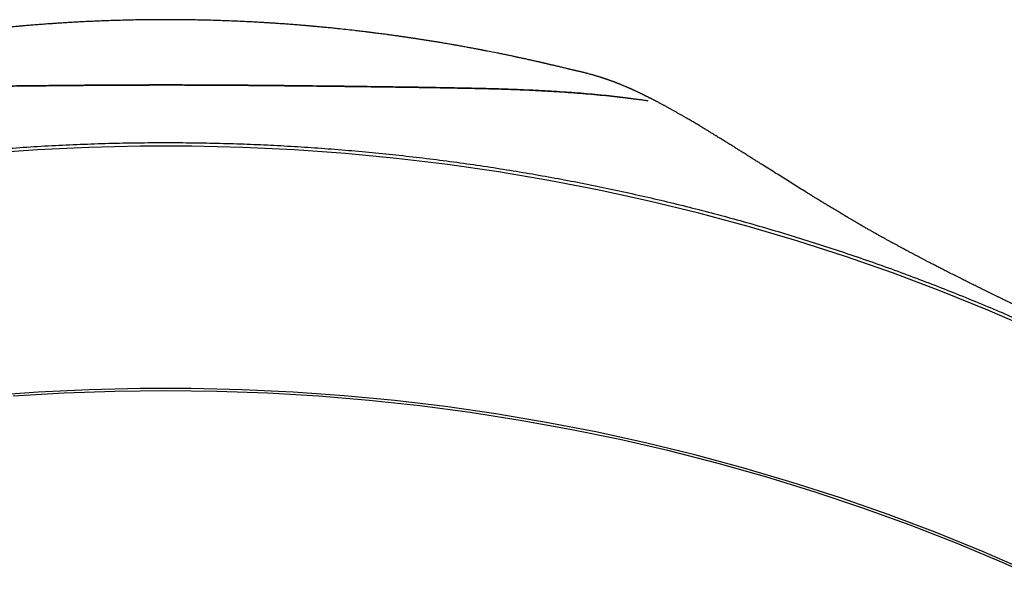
# Model space of a CAD drawing. Header units: millimetres. Extents: x 8 to 501, y 12 to 615.
# Tile 66 of 77: x 261 to 286, y 600 to 615. Entities that reach past the tile are written whole.
import ezdxf

# ---------------------------------------------------------------- set-up
doc = ezdxf.new("R2010")
doc.units = ezdxf.units.MM

msp = doc.modelspace()

# ---------------------------------------------------------------- linework, layer by layer
at = {"color": 7, "linetype": 'Continuous', "lineweight": 30}
for p, q in [((274.876, 613.681), (274.877, 613.681)), ((277.429, 612.682), (277.424, 612.684))]:
    msp.add_line(p, q, dxfattribs=at)
at = {"color": 7, "linetype": 'Continuous', "lineweight": 30, "flags": 128}
for points in [[(286.816, 606.977), (285.624, 607.494), (284.418, 607.983), (283.197, 608.442), (281.964, 608.873), (280.719, 609.274), (279.463, 609.645), (278.196, 609.986), (276.92, 610.297), (275.635, 610.577), (274.343, 610.827), (273.044, 611.046), (271.739, 611.234), (270.429, 611.39), (269.115, 611.516), (267.798, 611.61), (266.478, 611.673), (265.157, 611.705), (263.836, 611.705), (262.515, 611.673), (261.195, 611.61), (259.878, 611.516)], [(286.653, 600.79), (285.469, 601.304), (284.271, 601.788), (283.06, 602.245), (281.836, 602.672), (280.599, 603.07), (279.352, 603.438), (278.094, 603.777), (276.828, 604.085), (275.552, 604.364), (274.269, 604.611), (272.979, 604.829), (271.684, 605.015), (270.383, 605.171), (269.079, 605.295), (267.771, 605.389), (266.461, 605.451), (265.15, 605.482), (263.838, 605.482), (262.527, 605.451), (261.217, 605.388), (259.909, 605.295)], [(287.196, 600.478), (286.022, 601.003), (284.833, 601.5), (283.631, 601.969), (282.415, 602.409), (281.187, 602.82), (279.947, 603.201), (278.697, 603.553), (277.438, 603.876), (276.169, 604.168), (274.892, 604.43), (273.608, 604.661), (272.318, 604.863), (271.023, 605.033), (269.723, 605.172), (268.42, 605.281), (267.113, 605.359), (265.805, 605.405), (264.497, 605.421), (263.188, 605.405), (261.88, 605.359), (260.574, 605.281)]]:
    msp.add_lwpolyline(points, dxfattribs=at)
at = {"color": 7, "linetype": 'Continuous', "lineweight": 30}
for points, knots in [([(264.497, 614.954), (264.413, 614.954), (264.248, 614.953), (264.006, 614.951), (263.773, 614.948), (263.551, 614.943), (263.337, 614.938), (263.134, 614.932), (262.94, 614.925), (262.754, 614.918), (262.575, 614.91), (262.403, 614.902), (262.242, 614.894), (262.092, 614.885), (261.952, 614.877), (261.824, 614.869), (261.705, 614.862), (261.598, 614.854), (261.501, 614.847), (261.411, 614.841), (261.325, 614.835), (261.243, 614.828), (261.165, 614.822), (261.09, 614.816), (261.017, 614.81), (260.946, 614.804), (260.885, 614.799), (260.835, 614.795), (260.798, 614.792), (260.763, 614.789), (260.722, 614.785), (260.666, 614.78), (260.596, 614.774), (260.514, 614.766), (260.424, 614.757), (260.326, 614.748), (260.221, 614.737), (260.113, 614.726), (260.005, 614.715), (259.906, 614.704), (259.817, 614.695), (259.739, 614.686), (259.66, 614.677), (259.584, 614.668), (259.513, 614.66), (259.449, 614.652), (259.393, 614.646), (259.344, 614.64), (259.303, 614.635), (259.269, 614.63), (259.235, 614.626), (259.194, 614.621), (259.143, 614.615), (259.081, 614.607), (259.01, 614.598), (258.93, 614.587), (258.841, 614.575), (258.742, 614.562), (258.655, 614.55), (258.584, 614.54), (258.531, 614.533), (258.476, 614.525), (258.419, 614.517), (258.361, 614.509), (258.301, 614.5), (258.246, 614.492), (258.201, 614.485), (258.167, 614.48), (258.144, 614.477), (258.126, 614.474), (258.108, 614.471), (258.082, 614.467), (258.049, 614.462), (258.006, 614.456), (257.959, 614.448), (257.91, 614.441), (257.861, 614.433), (257.752, 614.416), (257.632, 614.397), (257.504, 614.376), (257.426, 614.363), (257.352, 614.35), (257.281, 614.338), (257.221, 614.328), (257.171, 614.319), (257.133, 614.313), (257.096, 614.306), (257.056, 614.299), (257.009, 614.291), (256.957, 614.282), (256.9, 614.272), (256.841, 614.261), (256.78, 614.25), (256.719, 614.239), (256.657, 614.228), (256.594, 614.216), (256.533, 614.204), (256.477, 614.194), (256.43, 614.185), (256.395, 614.178), (256.372, 614.174), (256.356, 614.171), (256.341, 614.168), (256.323, 614.164), (256.299, 614.16), (256.262, 614.153), (256.215, 614.143), (256.161, 614.133), (256.075, 614.116), (255.957, 614.092), (255.843, 614.069), (255.763, 614.053), (255.718, 614.043), (255.673, 614.034), (255.63, 614.025), (255.592, 614.017), (255.56, 614.01), (255.533, 614.005), (255.505, 613.999), (255.469, 613.991), (255.422, 613.981), (255.367, 613.969), (255.307, 613.956), (255.246, 613.943), (255.184, 613.929), (255.122, 613.916), (255.059, 613.902), (254.997, 613.888), (254.938, 613.875), (254.887, 613.863), (254.845, 613.853), (254.812, 613.846), (254.789, 613.841), (254.768, 613.836), (254.745, 613.831), (254.714, 613.823), (254.676, 613.814), (254.634, 613.805), (254.593, 613.795), (254.544, 613.784), (254.487, 613.77), (254.423, 613.755), (254.368, 613.742), (254.319, 613.73), (254.276, 613.72), (254.233, 613.71), (254.192, 613.7), (254.155, 613.691), (254.13, 613.684), (254.118, 613.681), (254.116, 613.681)], [0, 0, 0, 0, 0.023891, 0.046866, 0.068923, 0.090063, 0.110285, 0.129588, 0.147971, 0.165435, 0.182742, 0.199038, 0.214323, 0.228595, 0.241855, 0.254101, 0.265334, 0.275552, 0.284756, 0.293119, 0.301242, 0.309176, 0.316485, 0.323626, 0.3306, 0.337406, 0.343972, 0.348068, 0.351563, 0.354583, 0.358347, 0.363159, 0.370521, 0.3784, 0.386791, 0.39635, 0.406485, 0.416832, 0.427235, 0.437695, 0.445201, 0.452737, 0.460303, 0.467818, 0.474675, 0.480749, 0.486039, 0.490952, 0.494875, 0.497797, 0.50087, 0.504581, 0.509669, 0.51561, 0.522405, 0.530064, 0.538659, 0.548206, 0.558707, 0.56363, 0.568739, 0.574033, 0.579512, 0.585177, 0.591028, 0.596749, 0.600991, 0.604206, 0.606394, 0.607785, 0.609491, 0.611661, 0.615092, 0.619274, 0.624007, 0.62876, 0.633503, 0.638237, 0.660425, 0.668185, 0.675663, 0.682857, 0.689767, 0.69633, 0.700502, 0.704192, 0.707486, 0.711283, 0.715823, 0.721005, 0.726692, 0.732449, 0.738266, 0.744261, 0.750317, 0.756435, 0.762603, 0.768184, 0.772795, 0.776435, 0.778288, 0.779727, 0.780963, 0.782733, 0.785099, 0.788063, 0.793405, 0.798771, 0.804142, 0.818561, 0.833326, 0.837685, 0.842088, 0.846535, 0.850864, 0.854623, 0.857786, 0.860353, 0.862562, 0.866144, 0.87075, 0.876372, 0.882399, 0.888456, 0.894544, 0.900661, 0.906808, 0.912986, 0.919042, 0.924139, 0.928292, 0.931499, 0.933759, 0.935234, 0.937511, 0.940618, 0.944553, 0.948778, 0.952838, 0.956732, 0.963441, 0.969598, 0.975662, 0.979838, 0.984106, 0.988466, 0.992616, 0.996292, 0.999564, 1, 1, 1, 1]), ([(274.876, 613.681), (274.87, 613.683), (274.852, 613.687), (274.818, 613.695), (274.773, 613.706), (274.722, 613.719), (274.67, 613.731), (274.619, 613.744), (274.569, 613.755), (274.525, 613.766), (274.487, 613.775), (274.455, 613.782), (274.421, 613.79), (274.386, 613.799), (274.35, 613.807), (274.313, 613.815), (274.28, 613.823), (274.252, 613.83), (274.23, 613.835), (274.214, 613.838), (274.199, 613.842), (274.184, 613.845), (274.164, 613.85), (274.141, 613.855), (274.114, 613.861), (274.079, 613.869), (274.038, 613.878), (273.99, 613.889), (273.941, 613.9), (273.892, 613.911), (273.842, 613.922), (273.791, 613.933), (273.74, 613.945), (273.688, 613.956), (273.637, 613.967), (273.59, 613.977), (273.547, 613.986), (273.512, 613.994), (273.485, 613.999), (273.459, 614.005), (273.433, 614.01), (273.397, 614.018), (273.351, 614.028), (273.297, 614.039), (273.24, 614.051), (273.184, 614.062), (273.129, 614.073), (273.074, 614.085), (272.949, 614.11), (272.83, 614.133), (272.72, 614.155), (272.691, 614.16), (272.667, 614.165), (272.65, 614.168), (272.635, 614.171), (272.616, 614.175), (272.59, 614.18), (272.556, 614.186), (272.513, 614.194), (272.464, 614.204), (272.41, 614.214), (272.355, 614.224), (272.301, 614.234), (272.244, 614.244), (272.185, 614.255), (272.125, 614.266), (272.065, 614.277), (272.009, 614.287), (271.959, 614.296), (271.916, 614.303), (271.873, 614.311), (271.824, 614.319), (271.765, 614.329), (271.699, 614.341), (271.619, 614.354), (271.526, 614.37), (271.42, 614.387), (271.311, 614.405), (271.2, 614.422), (271.089, 614.44), (271, 614.454), (270.935, 614.464), (270.898, 614.469), (270.873, 614.473), (270.857, 614.475), (270.845, 614.477), (270.829, 614.48), (270.808, 614.483), (270.78, 614.487), (270.742, 614.492), (270.697, 614.499), (270.65, 614.506), (270.603, 614.513), (270.558, 614.519), (270.513, 614.526), (270.448, 614.535), (270.364, 614.547), (270.263, 614.56), (270.171, 614.573), (270.087, 614.584), (270.011, 614.594), (269.939, 614.603), (269.873, 614.612), (269.812, 614.619), (269.762, 614.626), (269.723, 614.631), (269.688, 614.635), (269.651, 614.639), (269.605, 614.645), (269.551, 614.652), (269.488, 614.659), (269.418, 614.667), (269.296, 614.681), (269.127, 614.7), (268.936, 614.721), (268.771, 614.738), (268.636, 614.751), (268.529, 614.761), (268.45, 614.769), (268.396, 614.774), (268.344, 614.778), (268.298, 614.783), (268.258, 614.786), (268.224, 614.789), (268.193, 614.792), (268.161, 614.795), (268.125, 614.798), (268.084, 614.801), (268.04, 614.805), (267.996, 614.809), (267.917, 614.815), (267.802, 614.824), (267.678, 614.834), (267.58, 614.841), (267.506, 614.847), (267.427, 614.852), (267.342, 614.858), (267.249, 614.864), (267.149, 614.87), (267.042, 614.877), (266.922, 614.884), (266.787, 614.892), (266.638, 614.9), (266.479, 614.907), (266.31, 614.915), (266.132, 614.922), (265.944, 614.929), (265.753, 614.935), (265.559, 614.941), (265.362, 614.945), (265.157, 614.949), (264.944, 614.952), (264.723, 614.954), (264.573, 614.954), (264.497, 614.954)], [0, 0, 0, 0, 0.001837, 0.005262, 0.010038, 0.0153, 0.020464, 0.025492, 0.030386, 0.035337, 0.038423, 0.041637, 0.044977, 0.048444, 0.052038, 0.055757, 0.059176, 0.061961, 0.06411, 0.065625, 0.066805, 0.068341, 0.07026, 0.072562, 0.075247, 0.078315, 0.082714, 0.08756, 0.092415, 0.09725, 0.102068, 0.107156, 0.112224, 0.117271, 0.122298, 0.12718, 0.131407, 0.134741, 0.137443, 0.139618, 0.142167, 0.145299, 0.150137, 0.15571, 0.161277, 0.166774, 0.172202, 0.177561, 0.18285, 0.208967, 0.212331, 0.215205, 0.217483, 0.219164, 0.220375, 0.221876, 0.224536, 0.227939, 0.232087, 0.236977, 0.24237, 0.247736, 0.253056, 0.258329, 0.264297, 0.270205, 0.276053, 0.281672, 0.286576, 0.290734, 0.294162, 0.29906, 0.304875, 0.31142, 0.318257, 0.328101, 0.33846, 0.349127, 0.359842, 0.370607, 0.381351, 0.385855, 0.389417, 0.392038, 0.392949, 0.39403, 0.395574, 0.397583, 0.400055, 0.403881, 0.408418, 0.413043, 0.417554, 0.42195, 0.426231, 0.430397, 0.440891, 0.450582, 0.459471, 0.467558, 0.474849, 0.481397, 0.488192, 0.493991, 0.498794, 0.502602, 0.505335, 0.508933, 0.513348, 0.518549, 0.524533, 0.531301, 0.538774, 0.559519, 0.580043, 0.593605, 0.606754, 0.618906, 0.624285, 0.629439, 0.63437, 0.638964, 0.64281, 0.645901, 0.648536, 0.651591, 0.655109, 0.659084, 0.663264, 0.66751, 0.671822, 0.685797, 0.700418, 0.707154, 0.714039, 0.721463, 0.72958, 0.738392, 0.747896, 0.758093, 0.768984, 0.782277, 0.796475, 0.811577, 0.827581, 0.844488, 0.862297, 0.881007, 0.89895, 0.917649, 0.937104, 0.957314, 0.97828, 1, 1, 1, 1]), ([(277.429, 612.682), (277.418, 612.688), (277.395, 612.701), (277.36, 612.72), (277.328, 612.738), (277.298, 612.754), (277.27, 612.769), (277.239, 612.786), (277.205, 612.804), (277.17, 612.823), (277.139, 612.839), (277.114, 612.852), (277.093, 612.863), (277.073, 612.874), (277.052, 612.885), (277.029, 612.896), (277.007, 612.908), (276.986, 612.918), (276.968, 612.927), (276.953, 612.935), (276.938, 612.943), (276.922, 612.951), (276.904, 612.96), (276.884, 612.97), (276.864, 612.98), (276.845, 612.989), (276.827, 612.998), (276.809, 613.007), (276.79, 613.016), (276.769, 613.027), (276.747, 613.038), (276.726, 613.048), (276.708, 613.056), (276.692, 613.064), (276.676, 613.072), (276.658, 613.08), (276.638, 613.089), (276.618, 613.099), (276.599, 613.108), (276.583, 613.115), (276.568, 613.122), (276.553, 613.129), (276.538, 613.136), (276.521, 613.144), (276.502, 613.153), (276.482, 613.161), (276.463, 613.17), (276.446, 613.177), (276.429, 613.185), (276.41, 613.193), (276.388, 613.203), (276.364, 613.213), (276.339, 613.224), (276.314, 613.235), (276.288, 613.246), (276.263, 613.256), (276.239, 613.266), (276.215, 613.276), (276.191, 613.286), (276.172, 613.294), (276.155, 613.3), (276.142, 613.306), (276.126, 613.312), (276.108, 613.319), (276.089, 613.326), (276.071, 613.333), (276.057, 613.339), (276.045, 613.343), (276.035, 613.347), (276.023, 613.352), (276.009, 613.357), (275.989, 613.364), (275.966, 613.373), (275.941, 613.382), (275.92, 613.39), (275.902, 613.396), (275.888, 613.401), (275.876, 613.405), (275.863, 613.41), (275.847, 613.415), (275.829, 613.422), (275.812, 613.428), (275.795, 613.433), (275.781, 613.438), (275.768, 613.442), (275.753, 613.447), (275.737, 613.453), (275.716, 613.46), (275.694, 613.467), (275.671, 613.474), (275.649, 613.481), (275.627, 613.488), (275.603, 613.495), (275.577, 613.503), (275.55, 613.511), (275.521, 613.52), (275.488, 613.529), (275.45, 613.54), (275.408, 613.551), (275.367, 613.562), (275.325, 613.573), (275.286, 613.584), (275.247, 613.593), (275.209, 613.603), (275.173, 613.612), (275.14, 613.619), (275.112, 613.626), (275.086, 613.632), (275.059, 613.638), (275.035, 613.644), (275.017, 613.648), (275.001, 613.652), (274.987, 613.655), (274.973, 613.658), (274.957, 613.662), (274.941, 613.666), (274.921, 613.67), (274.901, 613.675), (274.885, 613.679), (274.878, 613.681), (274.877, 613.681)], [0, 0, 0, 0, 0.013177, 0.028276, 0.041998, 0.052427, 0.064048, 0.076964, 0.090893, 0.105723, 0.120037, 0.129045, 0.137543, 0.145782, 0.154549, 0.1639, 0.173705, 0.18257, 0.190122, 0.196361, 0.202422, 0.209226, 0.216775, 0.225072, 0.233703, 0.242303, 0.249897, 0.256852, 0.264973, 0.274508, 0.284244, 0.293274, 0.301136, 0.307826, 0.314355, 0.322035, 0.330874, 0.33982, 0.348115, 0.355436, 0.361782, 0.367559, 0.374178, 0.38176, 0.39031, 0.399215, 0.407422, 0.414912, 0.421684, 0.430121, 0.440112, 0.450951, 0.460866, 0.473066, 0.484114, 0.494967, 0.505643, 0.516198, 0.526587, 0.536763, 0.541978, 0.547927, 0.554787, 0.562563, 0.571256, 0.579903, 0.58566, 0.590495, 0.594806, 0.599893, 0.605858, 0.612681, 0.625265, 0.636115, 0.645225, 0.653009, 0.658428, 0.663232, 0.668557, 0.675589, 0.683314, 0.6914, 0.698367, 0.7042, 0.709262, 0.715297, 0.722534, 0.730303, 0.740785, 0.750356, 0.758989, 0.767076, 0.776754, 0.787737, 0.798088, 0.807681, 0.821706, 0.83517, 0.849729, 0.865781, 0.878561, 0.891438, 0.90339, 0.914212, 0.924173, 0.933952, 0.939208, 0.945095, 0.951993, 0.956683, 0.960357, 0.96313, 0.965885, 0.969048, 0.972696, 0.976868, 0.981602, 0.988966, 0.997708, 1, 1, 1, 1]), ([(256.196, 613.181), (256.286, 613.184), (256.466, 613.188), (256.74, 613.194), (257.017, 613.2), (257.299, 613.205), (257.584, 613.21), (257.874, 613.215), (258.166, 613.219), (258.464, 613.223), (258.767, 613.228), (259.076, 613.232), (259.387, 613.236), (259.701, 613.24), (260.018, 613.244), (260.338, 613.248), (260.66, 613.251), (260.99, 613.255), (261.329, 613.258), (261.675, 613.262), (262.023, 613.265), (262.372, 613.268), (262.723, 613.271), (263.076, 613.273), (263.43, 613.275), (263.786, 613.276), (264.141, 613.277), (264.378, 613.278), (264.497, 613.278)], [0, 0, 0, 0, 0.03642, 0.072848, 0.109276, 0.145695, 0.182407, 0.219127, 0.255848, 0.292559, 0.330196, 0.367843, 0.40549, 0.443128, 0.481078, 0.519038, 0.556998, 0.594949, 0.635219, 0.675504, 0.715795, 0.756082, 0.796354, 0.837075, 0.877807, 0.918543, 0.959278, 1, 1, 1, 1]), ([(264.497, 613.278), (264.367, 613.278), (264.108, 613.277), (263.72, 613.276), (263.332, 613.275), (262.945, 613.272), (262.559, 613.27), (262.171, 613.266), (261.781, 613.263), (261.391, 613.259), (261.002, 613.255), (260.615, 613.251), (260.231, 613.246), (259.87, 613.242), (259.532, 613.238), (259.217, 613.234), (258.904, 613.23), (258.594, 613.225), (258.287, 613.221), (257.98, 613.216), (257.675, 613.211), (257.372, 613.206), (257.072, 613.201), (256.776, 613.195), (256.483, 613.188), (256.292, 613.184), (256.196, 613.181)], [0, 0, 0, 0, 0.044457, 0.088935, 0.133423, 0.177908, 0.22238, 0.266832, 0.312165, 0.357528, 0.402905, 0.44828, 0.493637, 0.538966, 0.576985, 0.615025, 0.653074, 0.691123, 0.729162, 0.76718, 0.805965, 0.844771, 0.883589, 0.922407, 0.961214, 1, 1, 1, 1]), ([(272.797, 613.181), (272.7, 613.184), (272.505, 613.189), (272.208, 613.195), (271.907, 613.201), (271.602, 613.207), (271.293, 613.212), (270.979, 613.217), (270.658, 613.222), (270.332, 613.226), (270.003, 613.231), (269.671, 613.235), (269.336, 613.239), (268.991, 613.244), (268.636, 613.248), (268.27, 613.252), (267.903, 613.256), (267.533, 613.26), (267.163, 613.263), (266.788, 613.267), (266.41, 613.27), (266.028, 613.272), (265.646, 613.275), (265.263, 613.276), (264.88, 613.277), (264.624, 613.278), (264.497, 613.278)], [0, 0, 0, 0, 0.039411, 0.078844, 0.118289, 0.157733, 0.197165, 0.236575, 0.276839, 0.317128, 0.357429, 0.397731, 0.438021, 0.478287, 0.521311, 0.56436, 0.607423, 0.650489, 0.693543, 0.73657, 0.780456, 0.824362, 0.868279, 0.912199, 0.95611, 1, 1, 1, 1]), ([(264.497, 613.278), (264.626, 613.278), (264.885, 613.277), (265.273, 613.276), (265.661, 613.275), (266.048, 613.272), (266.435, 613.27), (266.823, 613.266), (267.212, 613.263), (267.602, 613.259), (267.991, 613.255), (268.378, 613.251), (268.762, 613.246), (269.123, 613.242), (269.461, 613.238), (269.776, 613.234), (270.089, 613.23), (270.399, 613.225), (270.707, 613.221), (271.013, 613.216), (271.318, 613.211), (271.621, 613.206), (271.921, 613.201), (272.217, 613.195), (272.51, 613.188), (272.701, 613.184), (272.797, 613.181)], [0, 0, 0, 0, 0.044457, 0.088937, 0.133425, 0.17791, 0.222383, 0.266836, 0.31217, 0.357534, 0.402911, 0.448287, 0.493645, 0.538974, 0.576993, 0.615032, 0.65308, 0.691129, 0.729167, 0.767184, 0.805969, 0.844774, 0.883591, 0.922408, 0.961215, 1, 1, 1, 1]), ([(276.452, 612.932), (276.36, 612.943), (276.174, 612.966), (275.89, 612.997), (275.602, 613.025), (275.309, 613.051), (275.012, 613.075), (274.709, 613.097), (274.402, 613.116), (274.089, 613.133), (273.773, 613.148), (273.451, 613.161), (273.126, 613.173), (272.907, 613.179), (272.797, 613.181)], [0, 0, 0, 0, 0.082744, 0.165493, 0.248237, 0.331211, 0.414191, 0.497165, 0.580847, 0.664537, 0.748219, 0.832144, 0.916075, 1, 1, 1, 1]), ([(272.797, 613.181), (272.905, 613.179), (273.122, 613.173), (273.442, 613.162), (273.759, 613.149), (274.073, 613.134), (274.383, 613.117), (274.689, 613.098), (274.993, 613.076), (275.293, 613.053), (275.589, 613.026), (275.881, 612.998), (276.169, 612.966), (276.357, 612.943), (276.451, 612.932)], [0, 0, 0, 0, 0.08274, 0.165487, 0.248227, 0.331201, 0.414182, 0.497156, 0.580842, 0.664534, 0.74822, 0.832144, 0.916076, 1, 1, 1, 1]), ([(276.452, 612.931), (276.491, 612.927), (276.568, 612.917), (276.683, 612.904), (276.79, 612.89), (276.858, 612.878), (276.888, 612.872)], [0, 0, 0, 0, 0.261722, 0.52359, 0.785363, 1, 1, 1, 1]), ([(290.113, 605.715), (290.107, 605.718), (290.093, 605.725), (290.073, 605.736), (290.054, 605.746), (290.041, 605.754), (290.03, 605.759), (290.02, 605.765), (290.007, 605.772), (289.99, 605.781), (289.97, 605.792), (289.943, 605.806), (289.908, 605.825), (289.866, 605.847), (289.792, 605.886), (289.688, 605.942), (289.542, 606.018), (289.381, 606.102), (289.202, 606.195), (289.011, 606.293), (288.809, 606.396), (288.598, 606.503), (288.384, 606.611), (288.168, 606.719), (287.982, 606.811), (287.827, 606.888), (287.704, 606.948), (287.584, 607.007), (287.47, 607.063), (287.378, 607.108), (287.307, 607.143), (287.253, 607.169), (287.203, 607.194), (287.155, 607.218), (287.11, 607.239), (287.072, 607.258), (287.04, 607.274), (287.01, 607.288), (286.975, 607.305), (286.928, 607.328), (286.873, 607.355), (286.815, 607.383), (286.761, 607.41), (286.712, 607.433), (286.662, 607.457), (286.608, 607.484), (286.543, 607.516), (286.48, 607.546), (286.424, 607.573), (286.378, 607.596), (286.336, 607.616), (286.299, 607.634), (286.267, 607.65), (286.241, 607.662), (286.218, 607.674), (286.195, 607.685), (286.166, 607.699), (286.13, 607.716), (286.085, 607.738), (286.032, 607.764), (285.973, 607.793), (285.91, 607.824), (285.845, 607.856), (285.779, 607.888), (285.722, 607.916), (285.676, 607.938), (285.644, 607.954), (285.616, 607.968), (285.587, 607.982), (285.554, 607.998), (285.517, 608.016), (285.472, 608.038), (285.42, 608.064), (285.36, 608.094), (285.299, 608.124), (285.234, 608.156), (285.169, 608.188), (285.103, 608.221), (285.041, 608.251), (284.981, 608.282), (284.918, 608.313), (284.851, 608.347), (284.761, 608.391), (284.655, 608.445), (284.534, 608.506), (284.421, 608.564), (284.314, 608.619), (284.208, 608.673), (284.114, 608.722), (284.032, 608.765), (283.963, 608.801), (283.897, 608.835), (283.842, 608.864), (283.797, 608.888), (283.757, 608.909), (283.715, 608.931), (283.673, 608.954), (283.632, 608.975), (283.594, 608.995), (283.561, 609.013), (283.533, 609.028), (283.51, 609.04), (283.49, 609.051), (283.472, 609.061), (283.454, 609.07), (283.435, 609.081), (283.409, 609.095), (283.378, 609.111), (283.344, 609.13), (283.308, 609.149), (283.274, 609.168), (283.24, 609.187), (283.208, 609.204), (283.181, 609.218), (283.158, 609.231), (283.135, 609.244), (283.108, 609.259), (283.076, 609.276), (283.04, 609.296), (283.005, 609.315), (282.974, 609.333), (282.946, 609.348), (282.918, 609.364), (282.889, 609.38), (282.858, 609.397), (282.829, 609.413), (282.804, 609.428), (282.782, 609.44), (282.762, 609.451), (282.744, 609.461), (282.725, 609.472), (282.704, 609.484), (282.68, 609.497), (282.653, 609.513), (282.623, 609.53), (282.589, 609.549), (282.552, 609.57), (282.513, 609.592), (282.476, 609.613), (282.446, 609.63), (282.424, 609.643), (282.405, 609.654), (282.387, 609.664), (282.369, 609.675), (282.344, 609.689), (282.314, 609.707), (282.275, 609.729), (282.232, 609.754), (282.184, 609.782), (282.13, 609.814), (282.081, 609.843), (282.043, 609.865), (282.018, 609.88), (281.999, 609.891), (281.983, 609.901), (281.967, 609.91), (281.945, 609.923), (281.914, 609.941), (281.874, 609.965), (281.808, 610.005), (281.718, 610.058), (281.626, 610.114), (281.558, 610.155), (281.514, 610.181), (281.477, 610.203), (281.444, 610.224), (281.408, 610.246), (281.365, 610.272), (281.315, 610.302), (281.257, 610.338), (281.188, 610.38), (281.11, 610.428), (281.028, 610.479), (280.919, 610.546), (280.783, 610.63), (280.623, 610.73), (280.462, 610.831), (280.3, 610.932), (280.135, 611.036), (279.971, 611.139), (279.846, 611.218), (279.764, 611.269), (279.723, 611.295), (279.683, 611.32), (279.647, 611.343), (279.615, 611.363), (279.591, 611.378), (279.574, 611.389), (279.562, 611.397), (279.552, 611.403), (279.543, 611.408), (279.535, 611.414), (279.525, 611.42), (279.512, 611.428), (279.494, 611.439), (279.471, 611.454), (279.444, 611.47), (279.407, 611.494), (279.363, 611.521), (279.315, 611.551), (279.273, 611.578), (279.236, 611.601), (279.199, 611.625), (279.161, 611.648), (279.12, 611.673), (279.081, 611.698), (279.039, 611.724), (278.993, 611.753), (278.946, 611.782), (278.897, 611.812), (278.85, 611.841), (278.803, 611.871), (278.761, 611.897), (278.723, 611.92), (278.69, 611.94), (278.661, 611.958), (278.634, 611.975), (278.607, 611.991), (278.577, 612.01), (278.544, 612.03), (278.508, 612.052), (278.471, 612.074), (278.435, 612.096), (278.402, 612.116), (278.374, 612.133), (278.352, 612.147), (278.331, 612.159), (278.311, 612.171), (278.288, 612.185), (278.262, 612.201), (278.235, 612.217), (278.197, 612.239), (278.152, 612.266), (278.099, 612.298), (278.048, 612.328), (277.998, 612.358), (277.947, 612.388), (277.903, 612.413), (277.867, 612.434), (277.838, 612.451), (277.809, 612.467), (277.782, 612.483), (277.752, 612.5), (277.72, 612.519), (277.686, 612.538), (277.653, 612.557), (277.62, 612.575), (277.588, 612.594), (277.555, 612.612), (277.523, 612.63), (277.491, 612.648), (277.461, 612.665), (277.44, 612.676), (277.429, 612.682), (277.429, 612.682)], [0, 0, 0, 0, 0.001172, 0.002837, 0.00414, 0.005079, 0.005657, 0.006329, 0.007196, 0.008319, 0.009698, 0.011333, 0.01386, 0.016827, 0.020036, 0.028904, 0.038163, 0.049691, 0.061763, 0.07437, 0.088411, 0.102634, 0.116965, 0.131398, 0.145924, 0.154096, 0.162294, 0.170379, 0.177938, 0.184946, 0.188639, 0.192161, 0.195511, 0.198692, 0.201664, 0.204231, 0.206366, 0.207946, 0.210154, 0.213274, 0.217233, 0.221125, 0.224675, 0.227884, 0.230776, 0.234454, 0.238723, 0.243577, 0.246711, 0.249873, 0.252651, 0.255028, 0.257154, 0.258814, 0.260223, 0.26171, 0.263332, 0.265846, 0.268807, 0.272214, 0.276274, 0.280449, 0.28471, 0.289056, 0.293428, 0.296035, 0.298111, 0.299752, 0.301565, 0.303764, 0.306238, 0.308865, 0.312602, 0.316588, 0.320748, 0.324694, 0.329419, 0.3337, 0.337758, 0.341699, 0.345767, 0.350278, 0.355107, 0.363626, 0.371692, 0.37944, 0.386402, 0.393541, 0.400994, 0.405644, 0.410518, 0.41522, 0.419408, 0.421839, 0.424656, 0.427731, 0.430696, 0.433527, 0.436225, 0.438762, 0.440557, 0.442168, 0.443596, 0.444841, 0.445963, 0.447358, 0.449096, 0.451435, 0.453968, 0.456487, 0.458992, 0.461484, 0.463835, 0.465787, 0.467332, 0.468938, 0.470867, 0.473167, 0.47584, 0.4788, 0.48075, 0.482775, 0.484877, 0.487055, 0.489309, 0.491571, 0.493509, 0.495078, 0.496526, 0.497781, 0.499199, 0.500781, 0.502528, 0.504593, 0.506889, 0.509436, 0.512235, 0.515286, 0.518451, 0.520542, 0.522221, 0.523573, 0.524939, 0.526357, 0.527826, 0.530578, 0.5335, 0.536799, 0.540579, 0.544843, 0.549588, 0.552063, 0.554038, 0.555514, 0.55659, 0.557805, 0.55924, 0.561939, 0.565181, 0.568735, 0.578039, 0.587014, 0.591183, 0.594775, 0.597788, 0.60036, 0.60306, 0.606882, 0.611008, 0.615361, 0.621543, 0.628128, 0.635119, 0.642458, 0.656107, 0.670101, 0.684448, 0.699152, 0.713863, 0.729745, 0.745306, 0.749328, 0.753327, 0.757272, 0.760838, 0.763937, 0.766568, 0.767873, 0.769021, 0.770012, 0.770846, 0.771523, 0.772408, 0.773703, 0.775444, 0.777632, 0.78027, 0.783311, 0.788551, 0.793288, 0.797517, 0.801238, 0.804446, 0.808692, 0.812749, 0.816631, 0.820811, 0.825532, 0.83072, 0.835416, 0.840385, 0.845304, 0.8501, 0.85378, 0.857264, 0.860358, 0.863059, 0.86576, 0.868949, 0.872629, 0.876507, 0.88043, 0.8844, 0.888324, 0.891116, 0.893588, 0.895738, 0.897886, 0.900388, 0.903246, 0.906395, 0.909501, 0.915706, 0.921564, 0.927247, 0.932908, 0.938754, 0.944763, 0.947851, 0.951271, 0.954769, 0.958002, 0.960969, 0.965218, 0.969171, 0.973082, 0.976949, 0.980805, 0.984717, 0.988813, 0.992351, 0.996235, 0.999846, 1, 1, 1, 1]), ([(242.428, 607.179), (242.636, 607.27), (243.053, 607.453), (243.684, 607.717), (244.318, 607.973), (244.956, 608.222), (245.598, 608.462), (246.245, 608.695), (246.897, 608.92), (247.554, 609.138), (248.214, 609.347), (248.877, 609.548), (249.544, 609.74), (250.218, 609.925), (250.9, 610.103), (251.589, 610.274), (252.282, 610.435), (252.976, 610.588), (253.675, 610.732), (254.376, 610.867), (255.081, 610.993), (255.788, 611.111), (256.496, 611.219), (257.21, 611.318), (257.929, 611.409), (258.653, 611.49), (259.378, 611.562), (260.105, 611.625), (260.833, 611.678), (261.564, 611.722), (262.297, 611.756), (263.03, 611.78), (263.763, 611.795), (264.252, 611.797), (264.497, 611.798)], [0, 0, 0, 0, 0.030394, 0.060793, 0.091195, 0.121597, 0.151997, 0.18239, 0.212994, 0.243605, 0.274218, 0.304831, 0.335441, 0.366045, 0.397332, 0.428624, 0.459918, 0.49121, 0.522497, 0.553942, 0.585393, 0.616845, 0.648295, 0.679741, 0.711679, 0.743622, 0.775567, 0.80751, 0.839448, 0.871555, 0.903667, 0.935781, 0.967893, 1, 1, 1, 1]), ([(264.497, 611.798), (264.729, 611.797), (265.192, 611.796), (265.888, 611.782), (266.584, 611.76), (267.279, 611.73), (267.973, 611.69), (268.669, 611.642), (269.365, 611.585), (270.062, 611.519), (270.758, 611.444), (271.453, 611.361), (272.146, 611.269), (272.83, 611.169), (273.503, 611.062), (274.167, 610.949), (274.829, 610.827), (275.489, 610.698), (276.148, 610.56), (276.806, 610.414), (277.463, 610.26), (278.117, 610.097), (278.769, 609.927), (279.421, 609.748), (280.074, 609.56), (280.726, 609.363), (281.376, 609.158), (282.023, 608.945), (282.667, 608.723), (283.309, 608.494), (283.948, 608.255), (284.584, 608.009), (285.216, 607.756), (285.634, 607.58), (285.843, 607.492)], [0, 0, 0, 0, 0.031564, 0.063135, 0.094708, 0.126281, 0.157852, 0.189416, 0.2212, 0.25299, 0.284783, 0.316576, 0.348366, 0.38015, 0.410784, 0.441422, 0.472061, 0.502699, 0.533333, 0.564105, 0.594881, 0.625659, 0.656435, 0.687207, 0.71841, 0.749617, 0.780826, 0.812033, 0.843236, 0.874586, 0.90594, 0.937296, 0.96865, 1, 1, 1, 1]), ([(285.843, 607.492), (286.039, 607.408), (286.431, 607.241), (287.014, 606.98), (287.593, 606.713), (288.169, 606.438), (288.742, 606.157), (289.172, 605.94), (289.562, 605.739), (289.913, 605.555), (290.212, 605.394), (290.361, 605.313)], [0, 0, 0, 0, 0.126936, 0.253879, 0.380817, 0.507955, 0.635098, 0.762235, 0.7964, 0.898195, 1, 1, 1, 1])]:
    msp.add_open_spline(points, degree=3, knots=knots, dxfattribs=at)

doc.saveas('drawing.dxf')
